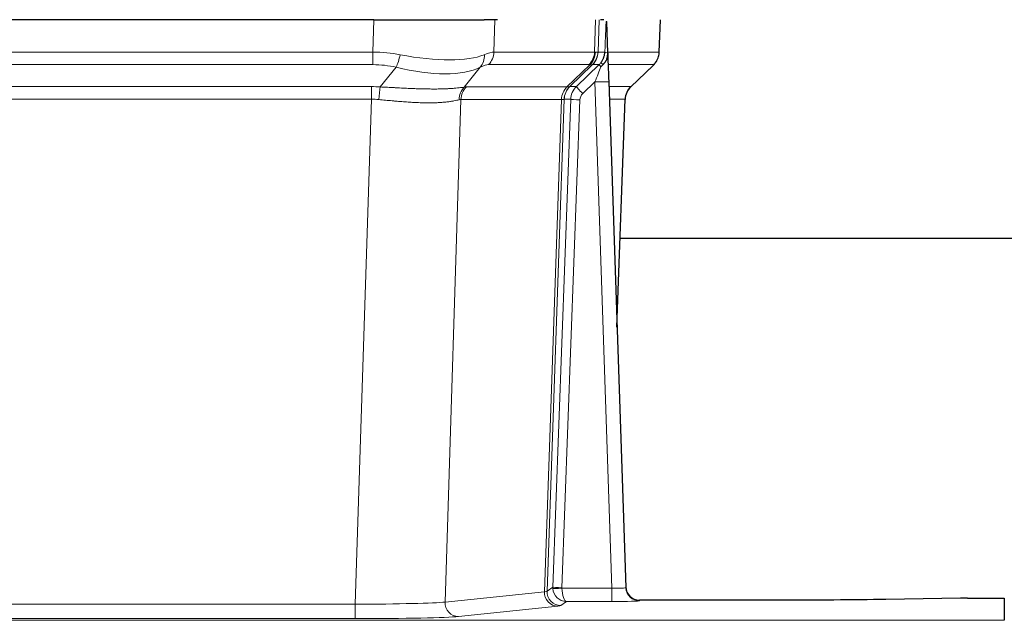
# Model space of a CAD drawing. Header units: inches. Extents: x 0 to 20790, y -12 to 14700.
# Tile 131 of 256: x 3677 to 3890, y 11557 to 11687. Entities that reach past the tile are written whole.
import ezdxf

# ---------------------------------------------------------------- set-up
doc = ezdxf.new("R2010")
doc.units = ezdxf.units.IN
doc.layers.add('1', color=7, linetype='Continuous', true_color=0xffffff)

msp = doc.modelspace()

# ---------------------------------------------------------------- linework, layer by layer
at = {"layer": '1', "color": 2, "linetype": 'Continuous', "lineweight": 25}
for p, q in [((3754.023, 11687.148), (3538.8, 11687.148)), ((3754.023, 11687.148), (3777.882, 11687.148)), ((3780.777, 11687.148), (3777.882, 11687.148)), ((3803.815, 11687.148), (3803.031, 11687.148)), ((3815.761, 11680.138), (3816.009, 11687.148)), ((3804.623, 11679.988), (3804.396, 11686.718)), ((3804.624, 11679.938), (3804.623, 11679.988)), ((3809.61, 11672.624), (3814.348, 11677.133)), ((3804.832, 11673.67), (3808.521, 11564.293)), ((3806.62, 11620.645), (3808.399, 11669.919)), ((3975.579, 11639.769), (3807.339, 11639.769)), ((3808.521, 11564.293), (3808.528, 11564.159)), ((3841.411, 11561.528), (3811.508, 11561.528)), ((3880.955, 11561.937), (3864.791, 11561.692)), ((3882.454, 11561.947), (3890.411, 11561.947)), ((3890.411, 11561.947), (3890.411, 11557.174))]:
    msp.add_line(p, q, dxfattribs=at)
at = {"layer": '1', "color": 110, "linetype": 'Continuous', "lineweight": 13}
for p, q in [((3753.832, 11680.154), (3754.023, 11687.148)), ((3780.205, 11687.148), (3780.014, 11680.154)), ((3801.761, 11680.154), (3802.005, 11687.148)), ((3802.79, 11687.148), (3802.546, 11680.154)), ((3815.745, 11680.154), (3815.993, 11687.148)), ((3538.99, 11680.154), (3753.832, 11680.154)), ((3753.832, 11677.417), (3753.832, 11680.154)), ((3780.014, 11680.154), (3801.761, 11680.154)), ((3802.546, 11680.154), (3804.008, 11680.154)), ((3804.617, 11680.154), (3815.745, 11680.154)), ((3753.832, 11677.417), (3538.99, 11677.417)), ((3755.403, 11672.59), (3758.856, 11676.858)), ((3777.055, 11676.858), (3773.562, 11672.54)), ((3800.579, 11677.417), (3778.831, 11677.417)), ((3795.799, 11672.608), (3800.745, 11677.405)), ((3801.29, 11677.405), (3796.399, 11672.661)), ((3797.836, 11672.667), (3802.763, 11677.417)), ((3802.763, 11677.417), (3801.328, 11677.417)), ((3814.527, 11677.417), (3804.707, 11677.417)), ((3809.618, 11672.644), (3814.431, 11677.225)), ((3539.332, 11672.666), (3753.49, 11672.666)), ((3753.49, 11669.928), (3753.49, 11672.666)), ((3774.065, 11672.608), (3795.799, 11672.608)), ((3796.424, 11672.667), (3797.836, 11672.667)), ((3801.834, 11673.674), (3799.224, 11671.158)), ((3805.528, 11564.132), (3801.834, 11673.674)), ((3804.866, 11672.667), (3809.606, 11672.667)), ((3753.49, 11669.928), (3539.332, 11669.928)), ((3750.016, 11560.643), (3753.49, 11669.928)), ((3772.882, 11669.888), (3769.425, 11561.111)), ((3794.617, 11669.888), (3772.882, 11669.888)), ((3790.91, 11563.358), (3794.623, 11669.888)), ((3795.206, 11669.932), (3791.496, 11563.472)), ((3792.724, 11564.369), (3796.615, 11669.932)), ((3798.613, 11669.791), (3794.722, 11564.228)), ((3796.615, 11669.932), (3795.206, 11669.932)), ((3808.387, 11669.932), (3804.958, 11669.932)), ((3806.614, 11620.819), (3808.387, 11669.932)), ((3769.425, 11561.111), (3790.91, 11563.358)), ((3791.496, 11563.472), (3792.724, 11564.369)), ((3794.723, 11564.132), (3805.528, 11564.132)), ((3805.528, 11564.132), (3805.528, 11561.238)), ((3795.686, 11561.238), (3794.492, 11560.366)), ((3805.528, 11561.238), (3795.686, 11561.238)), ((3811.508, 11561.528), (3811.519, 11561.396)), ((3542.806, 11560.643), (3750.016, 11560.643)), ((3750.016, 11560.643), (3750.016, 11557.539)), ((3793.819, 11560.242), (3772.333, 11557.995)), ((3402.411, 11557.174), (3890.411, 11557.174)), ((3750.016, 11557.539), (3542.806, 11557.539))]:
    msp.add_line(p, q, dxfattribs=at)
for centre, major_axis, ratio, start_param, end_param in [((3753.183, 11657.294), (26.983, 1.545), 0.8452785, 1.2775604, 1.4983912), ((3758.856, 11679.735), (-0.881, -3.902), 0.2224052, 0.7930597, 1.5799958), ((3754.085, 11690.384), (-26.677, 8.186), 0.3267204, 1.882912, 2.7667489), ((3774.359, 11679.735), (1.736, -3.604), 0.8689501, 0.3464596, 1.1333957), ((3753.183, 11657.294), (27.492, 22.639), 0.1155218, 0.1441436, 0.3649744), ((3776.135, 11680.294), (0, -4), 0.9702957, 0.7679449, 1.5358897), ((3797.883, 11680.294), (0, -4), 0.9702957, 0.7679449, 1.5358897), ((3798.049, 11680.282), (-0.603, -3.954), 0.9772749, 0.9153799, 1.6837369), ((3798.513, 11680.282), (1.703, -3.619), 0.9971774, 0.3287851, 1.0971421), ((3798.551, 11680.294), (0, -4), 0.9993908, 0.7679449, 1.5358897), ((3774.752, 11657.294), (27.661, 22.629), 0.1172121, 0.1096858, 0.141666), ((3775.902, 11690.384), (-26.658, 10.191), 0.0473724, 2.9456198, 3.0909709), ((3774.752, 11657.294), (27.808, 22.856), 0.0163197, 0.0204946, 0.0524747), ((3806.005, 11680.085), (-1.999, 0.077), 0.1036431, 0.0350743, 0.8106069), ((3811.75, 11680.294), (0, 4), 0.9993908, 3.9095375, 4.6774824), ((3753.183, 11654.417), (16.721, 16.271), 0.9721633, 0.5640914, 0.7849223), ((3754.085, 11690.384), (-25.873, 10.634), 0.4068526, 1.919368, 2.8032049), ((3755.879, 11654.417), (23.46, 22.829), 0.1194803, 0.122173, 0.3430038), ((3777.448, 11654.417), (23.636, 22.829), 0.1185164, 0.0901184, 0.1220986), ((3775.902, 11690.384), (-25.449, 12.923), 0.0600246, 2.9512599, 3.096611), ((3777.529, 11654.417), (23.81, 22.997), 0.0168486, 0.0174429, 0.049423), ((3801.834, 11673.744), (1.856, 4.567), 0.0053314, 4.6992705, 5.4949999), ((3799.986, 11680.294), (3.533, 1.889), 0.9978057, 4.9883771, 5.1348774), ((3804.151, 11675.978), (1.388, -1.44), 0.0242285, 3.1658454, 3.9417885), ((3804.738, 11676.633), (1.583, -1.222), 0.0276319, 3.169255, 3.9405385), ((3790.711, 11654.417), (23.826, 22.996), 0.016839, 6.1714068, 6.3006297), ((3752.7, 11648.666), (17.528, 16.98), 0.9676454, 0.704997, 0.7848446), ((3755.403, 11669.712), (0.32, 3.987), 0.0824896, 0.7712526, 1.5399639), ((3776.258, 11669.663), (-0.926, 3.891), 0.9457602, 0.5436933, 1.3082514), ((3776.761, 11669.731), (0, 4), 0.9702957, 0.7679449, 1.5315264), ((3749.999, 11648.499), (24.592, 23.931), 0.1189226, 0.1216051, 0.196623), ((3798.495, 11669.731), (0, 4), 0.9702957, 0.7679449, 1.5315264), ((3798.501, 11669.731), (-0.019, 4), 0.9702844, 0.7633847, 1.5270253), ((3799.176, 11669.783), (-1.442, 3.731), 0.998056, 0.3995344, 1.1665625), ((3799.201, 11669.79), (0, 4), 0.9993908, 0.7679449, 1.5351916), ((3771.587, 11648.65), (24.848, 24.014), 0.016851, 0.0174345, 0.0398879), ((3800.613, 11669.79), (2.83, 2.828), 0.9993905, 1.5533429, 2.3205896), ((3799.224, 11671.228), (1.388, -1.44), 0.0242285, 3.1658454, 4.7375178), ((3801.834, 11673.569), (2.998, 0.101), 0.0348797, 6.2820091, 7.8528054), ((3812.383, 11669.79), (0, -4), 0.9993908, 3.9095375, 4.6767843), ((3784.737, 11648.649), (24.879, 24.014), 0.016827, 6.2565923, 6.3006169), ((3752.7, 11645.789), (2.819, 24.028), 0.8253154, 0.0219437, 0.1017912), ((3752.695, 11645.622), (20.559, 24.143), 0.1188179, 0.0965282, 0.1715462), ((3774.363, 11645.772), (20.849, 24.157), 0.0182435, 0.0122067, 0.0346597), ((3798.613, 11669.861), (1.999, -0.074), 0.0348758, 3.1764983, 4.7136745), ((3800.613, 11669.72), (1.703, 1.052), 0.998638, 1.7848012, 2.5520479), ((3787.514, 11645.772), (20.882, 24.158), 0.0154016, 6.2548756, 6.2989002), ((3793.819, 11563.241), (0.312, -2.984), 0.969741, 4.5720353, 6.175756), ((3771.493, 11563.387), (20.016, 0.105), 0.0266879, 6.037898, 6.2472222), ((3794.492, 11563.365), (1.769, -2.423), 0.9990158, 4.0464368, 5.6519121), ((3795.722, 11564.263), (0.383, 2.976), 0.9995818, 1.6634567, 1.7592222), ((3794.722, 11564.298), (1.999, -0.074), 0.0348758, 3.1764983, 4.7136745), ((3794.723, 11564.202), (-1.997, -0.118), 0.0348391, 0.0373692, 1.5687431), ((3795.686, 11564.237), (-0.98, 2.84), 0.9849493, 1.294853, 2.8045628), ((3795.722, 11564.194), (0.606, 0.798), 0.9977276, 2.1839457, 2.2797112), ((3795.686, 11564.237), (-0.028, 3), 0.3214645, 1.6026847, 3.1123946), ((3805.515, 11564.394), (-3.005, 0.103), 0.0869619, 1.577888, 3.1486843), ((3811.519, 11564.394), (-2.991, -0.235), 0.9996552, 0.0000105, 1.4923863), ((3805.515, 11561.396), (-6.003, 0), 0.0262109, 1.5728579, 3.1436542), ((3750.01, 11561.14), (20.013, 0.095), 0.0248544, 4.7125895, 6.0379715), ((3772.333, 11560.994), (0.312, -2.984), 0.969741, 4.5720353, 6.175756), ((3771.493, 11560.388), (23.014, 0), 0.0261612, 6.0380559, 6.2473801), ((3750.01, 11558.141), (-23.012, 0), 0.0261647, 1.5710736, 2.8964556)]:
    msp.add_ellipse(centre, major_axis=major_axis, ratio=ratio, start_param=start_param, end_param=end_param, dxfattribs=at)
at = {"layer": '1', "color": 2, "linetype": 'Continuous', "lineweight": 25}
for centre, major_axis, ratio, start_param, end_param in [((3804.832, 11673.845), (-0.227, 6.726), 0.0008736, 0.4374328, 1.5967123), ((3811.654, 11680.102), (3.174, -2.434), 0.9869112, 6.1322815, 6.2830018), ((3812.395, 11669.766), (-3.886, 0.947), 0.998973, 5.7186048, 6.4862172), ((3811.508, 11564.531), (-0.15, 3), 0.998739, 1.5545356, 3.0917055), ((3882.457, 11561.868), (-3, 0), 0.0262223, 4.7133912, 5.2365954)]:
    msp.add_ellipse(centre, major_axis=major_axis, ratio=ratio, start_param=start_param, end_param=end_param, dxfattribs=at)
at = {"layer": '1', "color": 110, "linetype": 'Continuous', "lineweight": 13}
for points, knots in [([(3804.008, 11680.154), (3804.029, 11680.706), (3804.051, 11681.258), (3804.094, 11682.36), (3804.115, 11682.911), (3804.148, 11683.736), (3804.159, 11684.011), (3804.181, 11684.56), (3804.192, 11684.834), (3804.215, 11685.381), (3804.226, 11685.654), (3804.243, 11686.062), (3804.249, 11686.198), (3804.26, 11686.47), (3804.266, 11686.605), (3804.272, 11686.74)], [0, 0, 0, 0, 0.25, 0.25, 0.5, 0.5, 0.625, 0.625, 0.75, 0.75, 0.875, 0.875, 0.9375, 0.9375, 1, 1, 1, 1]), ([(3755.403, 11672.59), (3755.921, 11672.567), (3756.436, 11672.542), (3757.462, 11672.491), (3757.972, 11672.464), (3758.606, 11672.432), (3758.733, 11672.425), (3758.986, 11672.412), (3759.112, 11672.406), (3759.489, 11672.386), (3759.738, 11672.374), (3760.48, 11672.336), (3760.967, 11672.313), (3761.925, 11672.27), (3762.397, 11672.25), (3763.326, 11672.214), (3763.783, 11672.199), (3764.456, 11672.18), (3764.679, 11672.175), (3765.01, 11672.167), (3765.119, 11672.165), (3765.283, 11672.162), (3765.338, 11672.161), (3765.447, 11672.159), (3765.933, 11672.151), (3766.402, 11672.146), (3767.207, 11672.145), (3767.985, 11672.149), (3768.708, 11672.165), (3769.403, 11672.187), (3769.738, 11672.2), (3770.138, 11672.22), (3770.217, 11672.224), (3770.373, 11672.233), (3770.451, 11672.237), (3770.68, 11672.251), (3770.827, 11672.26), (3771.257, 11672.29), (3771.526, 11672.312), (3772.027, 11672.357), (3772.26, 11672.38), (3772.692, 11672.428), (3772.89, 11672.452), (3773.252, 11672.498), (3773.416, 11672.52), (3773.562, 11672.54)], [0, 0, 0, 0, 0.0625, 0.0625, 0.125, 0.125, 0.140625, 0.140625, 0.15625, 0.15625, 0.1875, 0.1875, 0.25, 0.25, 0.3125, 0.3125, 0.375, 0.375, 0.40625, 0.40625, 0.421875, 0.421875, 0.4296875, 0.4296875, 0.4375, 0.5, 0.5, 0.5625, 0.625, 0.625, 0.6875, 0.6875, 0.703125, 0.703125, 0.71875, 0.71875, 0.75, 0.75, 0.8125, 0.8125, 0.875, 0.875, 0.9375, 0.9375, 1, 1, 1, 1]), ([(3772.463, 11669.827), (3772.307, 11669.785), (3772.135, 11669.742), (3771.76, 11669.657), (3771.557, 11669.614), (3771.119, 11669.532), (3770.885, 11669.493), (3770.384, 11669.418), (3770.119, 11669.383), (3769.697, 11669.335), (3769.552, 11669.319), (3769.329, 11669.298), (3769.253, 11669.291), (3769.101, 11669.277), (3769.024, 11669.271), (3768.636, 11669.239), (3768.313, 11669.218), (3767.643, 11669.184), (3766.949, 11669.158), (3766.208, 11669.15), (3765.442, 11669.151), (3765.047, 11669.156), (3764.589, 11669.167), (3764.538, 11669.168), (3764.436, 11669.171), (3764.384, 11669.172), (3764.229, 11669.176), (3763.919, 11669.186), (3763.604, 11669.198), (3762.969, 11669.225), (3762.538, 11669.248), (3761.664, 11669.3), (3761.22, 11669.33), (3760.318, 11669.396), (3759.86, 11669.432), (3759.163, 11669.49), (3758.929, 11669.511), (3758.575, 11669.542), (3758.457, 11669.552), (3758.219, 11669.573), (3758.1, 11669.584), (3757.504, 11669.638), (3757.024, 11669.682), (3756.058, 11669.772), (3755.573, 11669.817), (3755.084, 11669.862)], [0, 0, 0, 0, 0.0625, 0.0625, 0.125, 0.125, 0.1875, 0.1875, 0.25, 0.25, 0.28125, 0.28125, 0.296875, 0.296875, 0.3125, 0.3125, 0.375, 0.375, 0.4375, 0.5, 0.5, 0.5625, 0.5625, 0.5703125, 0.5703125, 0.578125, 0.578125, 0.59375, 0.625, 0.625, 0.6875, 0.6875, 0.75, 0.75, 0.8125, 0.8125, 0.84375, 0.84375, 0.859375, 0.859375, 0.875, 0.875, 0.9375, 0.9375, 1, 1, 1, 1]), ([(3795.185, 11669.928), (3795.149, 11669.913), (3795.083, 11669.903), (3794.896, 11669.89), (3794.774, 11669.887), (3794.623, 11669.888)], [0, 0, 0, 0, 0.5, 0.5, 1, 1, 1, 1])]:
    msp.add_open_spline(points, degree=3, knots=knots, dxfattribs=at)
at = {"layer": '1', "color": 2, "linetype": 'Continuous', "lineweight": 25}
msp.add_open_spline([(3804.272, 11686.74), (3804.275, 11686.736), (3804.3, 11686.729), (3804.358, 11686.721), (3804.396, 11686.718)], degree=3, dxfattribs=at)
for points, knots in [([(3803.155, 11677.853), (3803.171, 11677.875), (3803.188, 11677.897), (3803.22, 11677.94), (3803.236, 11677.962), (3803.283, 11678.028), (3803.313, 11678.072), (3803.401, 11678.205), (3803.455, 11678.294), (3803.555, 11678.476), (3803.602, 11678.568), (3803.666, 11678.708), (3803.687, 11678.755), (3803.726, 11678.849), (3803.745, 11678.897), (3803.798, 11679.04), (3803.83, 11679.136), (3803.886, 11679.33), (3803.91, 11679.429), (3803.952, 11679.629), (3803.969, 11679.731), (3803.988, 11679.887), (3803.994, 11679.94), (3804.002, 11680.047), (3804.006, 11680.1), (3804.008, 11680.154)], [0, 0, 0, 0, 0.03125, 0.03125, 0.0625, 0.0625, 0.125, 0.125, 0.25, 0.25, 0.375, 0.375, 0.4375, 0.4375, 0.5, 0.5, 0.625, 0.625, 0.75, 0.75, 0.875, 0.875, 0.9375, 0.9375, 1, 1, 1, 1]), ([(3803.61, 11677.454), (3803.629, 11677.477), (3803.649, 11677.5), (3803.689, 11677.543), (3803.709, 11677.565), (3803.749, 11677.607), (3803.769, 11677.627), (3803.809, 11677.669), (3803.828, 11677.69), (3803.886, 11677.753), (3803.923, 11677.795), (3803.996, 11677.881), (3804.031, 11677.926), (3804.097, 11678.016), (3804.13, 11678.062), (3804.176, 11678.133), (3804.191, 11678.157), (3804.22, 11678.206), (3804.234, 11678.231), (3804.304, 11678.354), (3804.353, 11678.457), (3804.439, 11678.667), (3804.476, 11678.776), (3804.515, 11678.916), (3804.522, 11678.944), (3804.536, 11679.001), (3804.543, 11679.029), (3804.562, 11679.115), (3804.572, 11679.172), (3804.6, 11679.346), (3804.626, 11679.579), (3804.628, 11679.817), (3804.624, 11679.938)], [0, 0, 0, 0, 0.03125, 0.03125, 0.0625, 0.0625, 0.09375, 0.09375, 0.125, 0.125, 0.1875, 0.1875, 0.25, 0.25, 0.3125, 0.3125, 0.34375, 0.34375, 0.375, 0.375, 0.5, 0.5, 0.625, 0.625, 0.65625, 0.65625, 0.6875, 0.6875, 0.75, 0.75, 0.875, 1, 1, 1, 1]), ([(3814.829, 11677.668), (3814.886, 11677.736), (3815.013, 11677.919), (3815.264, 11678.301), (3815.569, 11678.983), (3815.774, 11679.634), (3815.743, 11680.046), (3815.737, 11680.102)], [0, 0, 0, 0, 0.2255282, 0.4356233, 0.6511466, 0.9537437, 1, 1, 1, 1]), ([(3803.16, 11676.957), (3803.199, 11676.996), (3803.238, 11677.036), (3803.316, 11677.117), (3803.354, 11677.158), (3803.467, 11677.282), (3803.539, 11677.367), (3803.61, 11677.454)], [0, 0, 0, 0, 0.25, 0.25, 0.5, 0.5, 1, 1, 1, 1]), ([(3864.791, 11561.692), (3861.257, 11561.638), (3857.456, 11561.597), (3849.573, 11561.542), (3845.492, 11561.528), (3841.411, 11561.528)], [0, 0, 0, 0, 0.5, 0.5, 1, 1, 1, 1])]:
    msp.add_open_spline(points, degree=3, knots=knots, dxfattribs=at)
at = {"layer": '1', "color": 110, "linetype": 'Continuous', "lineweight": 13}
for points, weights in [([(3795.799, 11672.608), (3795.802, 11672.608), (3795.804, 11672.608)], [0.499999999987, 0.500000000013, 0.499999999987]), ([(3794.623, 11669.888), (3794.62, 11669.888), (3794.617, 11669.888)], [0.500000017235, 0.499999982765, 0.500000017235])]:
    msp.add_rational_spline(points, weights, degree=2, dxfattribs=at)
msp.add_open_spline([(3795.804, 11672.608), (3795.967, 11672.614), (3796.229, 11672.628), (3796.364, 11672.649), (3796.399, 11672.661)], degree=3, dxfattribs=at)

doc.saveas('drawing.dxf')
